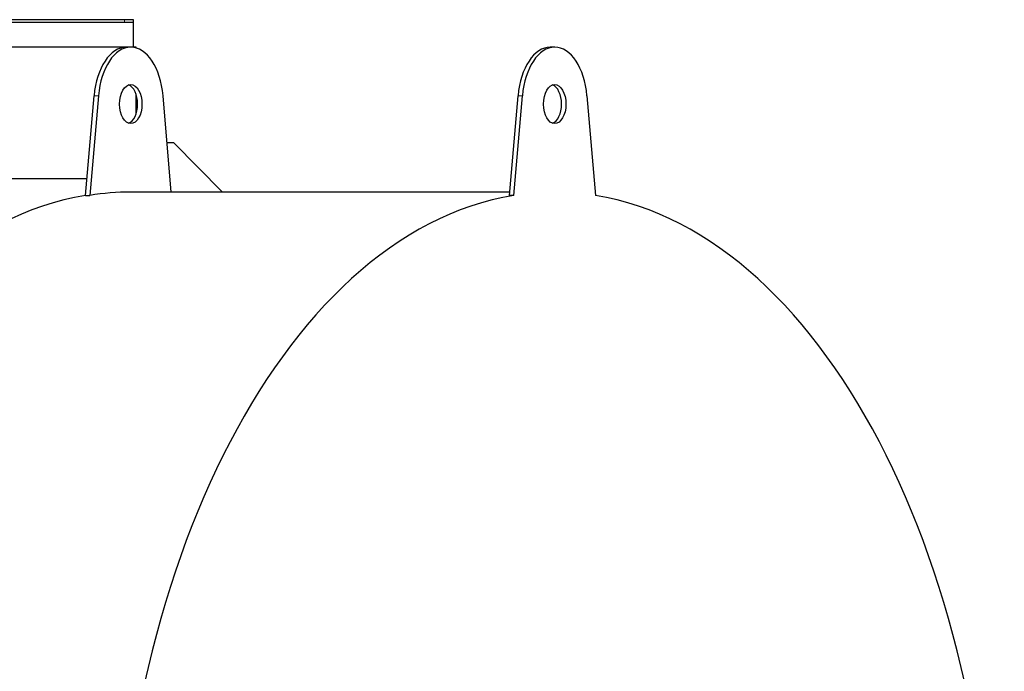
# Model space of a CAD drawing. Header units: inches. Extents: x 0 to 23760, y -13 to 16800.
# Tile 167 of 256: x 8562 to 9115, y 14971 to 15337. Entities that reach past the tile are written whole.
import ezdxf

# ---------------------------------------------------------------- set-up
doc = ezdxf.new("R2010")
doc.units = ezdxf.units.IN
doc.layers.add('1', color=7, linetype='Continuous', true_color=0xffffff)

msp = doc.modelspace()

# ---------------------------------------------------------------- linework, layer by layer
at = {"layer": '1', "color": 2, "linetype": 'Continuous', "lineweight": 25}
for p, q in [((8620.783, 15337.49), (8317.051, 15337.49)), ((8625.783, 15335.99), (8447.283, 15335.99)), ((8625.783, 15337.49), (8620.783, 15337.49)), ((8625.783, 15335.99), (8625.783, 15337.49)), ((8625.783, 15321.99), (8625.783, 15335.99)), ((8621.621, 15321.99), (8471.608, 15321.99)), ((8624.203, 15321.991), (8621.746, 15321.991)), ((8627.283, 15321.99), (8624.325, 15321.99)), ((8627.283, 15321.533), (8627.283, 15321.99)), ((8862.576, 15321.991), (8860.119, 15321.991)), ((8598.784, 15238.626), (8603.593, 15294.721)), ((8606.05, 15294.721), (8601.242, 15238.626)), ((8627.283, 15284.718), (8627.283, 15295.258)), ((8647.005, 15240.492), (8642.356, 15294.721)), ((8837.157, 15238.626), (8841.966, 15294.721)), ((8839.615, 15238.626), (8844.423, 15294.721)), ((8880.729, 15294.721), (8885.538, 15238.626)), ((8644.617, 15268.331), (8648.162, 15268.331)), ((8648.162, 15268.331), (8675.821, 15240.491)), ((8599.58, 15247.905), (8498.394, 15247.905)), ((8598.784, 15238.626), (8601.242, 15238.626)), ((8837.316, 15240.491), (8624.203, 15240.491)), ((8839.615, 15238.626), (8837.157, 15238.626))]:
    msp.add_line(p, q, dxfattribs=at)
at = {"layer": '1', "color": 110, "linetype": 'Continuous', "lineweight": 13}
for p, q in [((8620.783, 15335.99), (8620.783, 15337.49)), ((8606.05, 15294.721), (8603.593, 15294.721)), ((8844.423, 15294.721), (8841.966, 15294.721))]:
    msp.add_line(p, q, dxfattribs=at)
at = {"layer": '1', "color": 2, "linetype": 'Continuous', "lineweight": 25}
for centre, major_axis, start_param, end_param in [((8621.746, 15289.991), (0, -32), 3.1415927, 4.564036), ((8624.203, 15289.991), (0, 32), 4.860742, 7.7056286), ((8860.119, 15289.991), (0, -32), 3.1415927, 4.564036), ((8862.576, 15289.991), (0, -32), 1.7191493, 4.564036), ((8621.746, 15289.991), (0, 11), 4.712389, 6.0872285), ((8860.119, 15289.991), (0, -11), 1.5707963, 2.9456358), ((8621.746, 15289.991), (0, 11), 3.3375495, 4.712389), ((8860.119, 15289.991), (0, -11), 0.1959568, 1.5707963), ((8621.746, 14809.991), (0, 430.5), 0.0931241, 3.1415927), ((8624.203, 14809.991), (0, 430.5), 0, 0.0931241), ((8862.576, 14809.991), (0, 430.5), 0.0931241, 6.1900612)]:
    msp.add_ellipse(centre, major_axis=major_axis, ratio=0.5735764, start_param=start_param, end_param=end_param, dxfattribs=at)
for centre, major_axis in [((8624.203, 15289.991), (0, 11)), ((8862.576, 15289.991), (0, -11))]:
    msp.add_ellipse(centre, major_axis=major_axis, ratio=0.5735764, dxfattribs=at)

doc.saveas('drawing.dxf')
